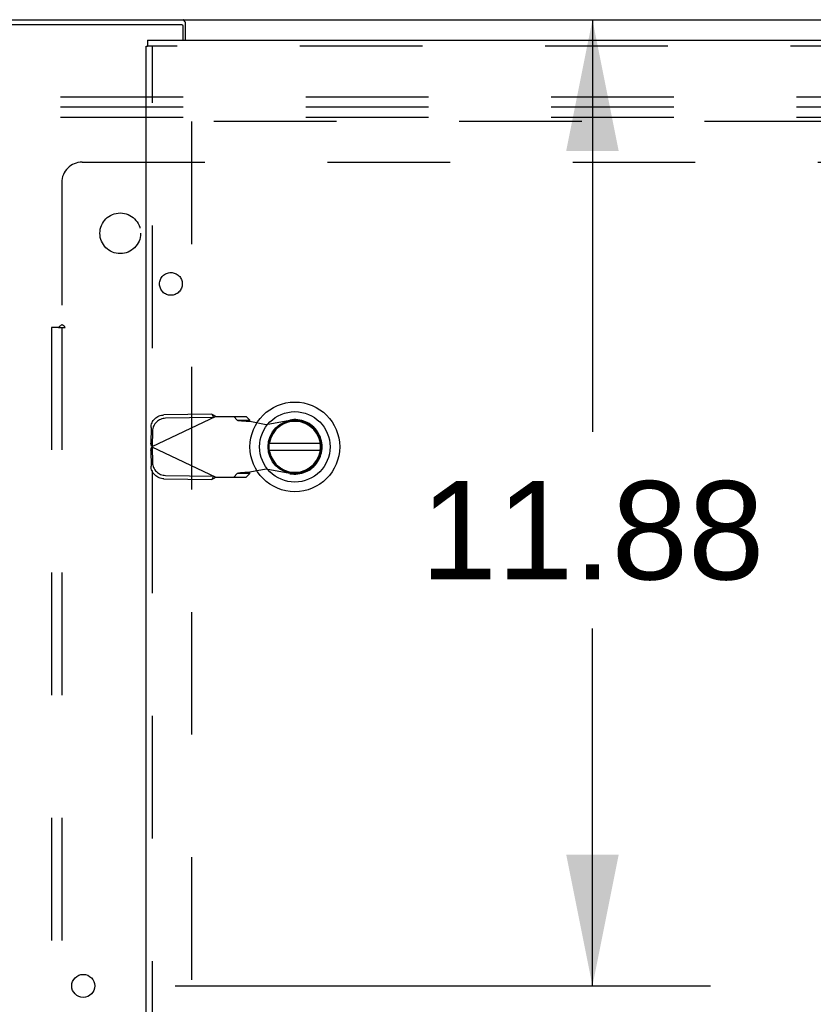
# Model space of a CAD drawing. Header units: inches. Extents: x 0 to 274, y 0 to 177.
# Tile 102 of 138: x 116.74 to 126.5, y 113.09 to 125.2. Entities that reach past the tile are written whole.
import ezdxf

# ---------------------------------------------------------------- set-up
doc = ezdxf.new("R2010")
doc.units = ezdxf.units.IN
doc.header["$LTSCALE"] = 15.069778
doc.header["$MEASUREMENT"] = 0
doc.linetypes.add('HIDDEN', pattern=[0.2, 0.1, -0.1])
doc.layers.get('0').update_dxf_attribs({"linetype": 'CONTINUOUS'})
for name, color, linetype in [('DEFAULT_2', 8, 'HIDDEN'), ('DIMENSIONS', 7, 'CONTINUOUS'), ('EXD_ENCLOSURE_DOOR_ASSEMBLY', 7, 'CONTINUOUS'), ('SUBPANEL', 7, 'CONTINUOUS')]:
    doc.layers.add(name, color=color, linetype=linetype)
doc.styles.get("Standard").update_dxf_attribs({"font": 'arial.ttf'})
doc.dimstyles.new('DIMSTYLE_1', dxfattribs={"dimtxt": 1.208806, "dimasz": 1.611741, "dimexe": 0.09, "dimexo": 0.07, "dimgap": 0.0375, "dimtad": 0, "dimtih": 1, "dimtoh": 1, "dimzin": 4, "dimdsep": 46, "dimtxsty": 'Standard', "dimblk": '_FILLED', "dimblk1": '_FILLED', "dimblk2": '_FILLED', "dimcen": 0.09, "dimadec": 3, "dimazin": 1, "dimtfac": 1, "dimtdec": 3, "dimtofl": 0, "dimtmove": 0, "dimatfit": 3, "dimldrblk": '_FILLED', "dimfxl": 0, "dimtolj": 1, "dimtzin": 4, "dimarcsym": 0})

# ---------------------------------------------------------------- blocks, each defined once
blk = doc.blocks.new('_FILLED')
at = {"color": 0, "linetype": 'ByBlock'}
blk.add_solid([(0, 0), (-1, 0.2), (-1, -0.2)], dxfattribs=at)
blk = doc.blocks.new('*D3')
at = {"layer": 'DIMENSIONS', "color": 2, "linetype": 'Continuous'}
for p, q in [((117.129, 125.196), (125.232, 125.196)), ((123.782, 125.196), (123.782, 120.13)), ((123.782, 113.321), (123.782, 117.712)), ((118.653, 113.321), (125.232, 113.321))]:
    blk.add_line(p, q, dxfattribs=at)
at = {"layer": 'DIMENSIONS', "color": 2, "linetype": 'Continuous', "xscale": 1.6117409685, "yscale": 1.6117409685, "zscale": 1.6117409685}
for p, rotation in [((123.782, 125.196), 90), ((123.782, 113.321), 270)]:
    blk.add_blockref('_FILLED', p, dxfattribs=dict(at, rotation=rotation))
at = {"layer": 'DIMENSIONS', "color": 2, "linetype": 'Continuous', "insert": (123.782, 119.525), "char_height": 1.2088, "width": 4.22408, "attachment_point": 2, "line_spacing_factor": 0.9}
blk.add_mtext('11.88', dxfattribs=at)

msp = doc.modelspace()

# ---------------------------------------------------------------- linework, layer by layer
at = {"color": 3, "linetype": 'Continuous'}
for p, q in [((118.738, 125.133), (116.105, 125.133)), ((116.18, 125.196), (131.03, 125.196)), ((118.78, 124.946), (118.78, 125.164)), ((118.753, 124.946), (118.753, 125.118))]:
    msp.add_line(p, q, dxfattribs=at)
for points in [[(118.771, 125.176), (118.768, 125.18), (118.767, 125.183), (118.766, 125.185), (118.765, 125.187), (118.764, 125.188), (118.762, 125.19), (118.761, 125.192), (118.759, 125.193), (118.758, 125.194), (118.757, 125.195), (118.755, 125.196), (118.754, 125.196), (118.753, 125.196), (118.752, 125.196)], [(118.78, 125.164), (118.778, 125.165), (118.777, 125.167), (118.776, 125.168), (118.775, 125.17), (118.773, 125.172), (118.772, 125.174), (118.771, 125.176)]]:
    msp.add_lwpolyline(points, dxfattribs=at)
msp.add_circle((117.525, 113.321), 0.141, dxfattribs=at)
msp.add_arc((118.738, 125.118), 0.015, 0, 90, dxfattribs=at)
at = {"layer": 'DEFAULT_2', "color": 8, "linetype": 'HIDDEN'}
for p, q in [((130.809, 124.246), (108.809, 124.246)), ((130.809, 124.121), (108.809, 124.121)), ((130.809, 123.996), (108.809, 123.996)), ((129.68, 123.946), (118.78, 123.946)), ((118.855, 123.944), (118.855, 91.948))]:
    msp.add_line(p, q, dxfattribs=at)
at = {"layer": 'EXD_ENCLOSURE_DOOR_ASSEMBLY', "color": 7, "linetype": 'Continuous'}
for p, q in [((118.313, 124.946), (118.313, 124.871)), ((118.3, 124.871), (118.313, 124.871)), ((120.438, 119.986), (119.813, 119.986)), ((119.813, 119.907), (120.438, 119.907))]:
    msp.add_line(p, q, dxfattribs=at)
at = {"layer": 'EXD_ENCLOSURE_DOOR_ASSEMBLY', "color": 3, "linetype": 'Continuous'}
for p, q in [((118.313, 124.946), (130.737, 124.946)), ((118.3, 91.021), (118.3, 124.871))]:
    msp.add_line(p, q, dxfattribs=at)
at = {"layer": 'EXD_ENCLOSURE_DOOR_ASSEMBLY', "color": 8, "linetype": 'HIDDEN'}
for p, q in [((130.737, 124.871), (118.313, 124.871)), ((118.375, 91.021), (118.375, 124.871)), ((119.155, 120.32), (118.368, 119.946)), ((119.107, 120.348), (118.516, 120.338)), ((119.127, 120.307), (118.536, 120.297)), ((119.107, 120.348), (119.127, 120.307)), ((119.155, 120.32), (119.529, 120.32)), ((119.374, 120.32), (119.415, 120.274)), ((119.57, 120.274), (119.529, 120.32)), ((118.358, 120.184), (118.354, 119.991)), ((119.415, 120.274), (119.57, 120.274)), ((119.574, 120.26), (119.771, 120.222)), ((119.771, 120.222), (120.065, 120.276)), ((118.377, 120.142), (118.374, 119.949)), ((118.374, 119.949), (118.354, 119.991)), ((118.361, 119.969), (118.354, 119.991)), ((118.354, 119.902), (118.374, 119.943)), ((118.368, 119.946), (118.361, 119.969)), ((118.361, 119.924), (118.368, 119.946)), ((118.368, 119.946), (119.155, 119.572)), ((118.374, 119.943), (118.377, 119.75)), ((118.354, 119.902), (118.361, 119.924)), ((118.354, 119.902), (118.358, 119.709)), ((118.536, 119.596), (119.127, 119.586)), ((119.127, 119.586), (119.107, 119.544)), ((119.155, 119.572), (119.529, 119.572)), ((119.415, 119.618), (119.374, 119.572)), ((119.57, 119.618), (119.415, 119.618)), ((119.529, 119.572), (119.57, 119.618)), ((119.771, 119.671), (119.574, 119.633)), ((120.065, 119.617), (119.771, 119.671)), ((118.516, 119.554), (119.107, 119.544))]:
    msp.add_line(p, q, dxfattribs=at)
for points in [[(118.358, 120.184), (118.359, 120.199), (118.361, 120.214), (118.365, 120.228), (118.37, 120.242), (118.377, 120.256), (118.385, 120.269), (118.395, 120.281), (118.405, 120.292), (118.417, 120.302), (118.429, 120.311), (118.442, 120.319), (118.456, 120.326), (118.471, 120.331), (118.486, 120.335), (118.501, 120.337), (118.516, 120.338)], [(118.536, 120.297), (118.521, 120.296), (118.506, 120.293), (118.491, 120.289), (118.476, 120.284), (118.462, 120.278), (118.449, 120.27), (118.436, 120.261), (118.425, 120.25), (118.414, 120.239), (118.405, 120.227), (118.397, 120.214), (118.39, 120.201), (118.385, 120.187), (118.381, 120.172), (118.378, 120.157), (118.377, 120.142)], [(119.107, 120.348), (119.115, 120.344), (119.123, 120.339), (119.131, 120.335)], [(119.131, 120.335), (119.147, 120.325), (119.155, 120.32)], [(119.415, 120.274), (119.419, 120.273), (119.424, 120.272), (119.431, 120.271), (119.439, 120.27), (119.448, 120.269), (119.459, 120.268), (119.47, 120.267), (119.483, 120.266), (119.497, 120.265), (119.511, 120.264), (119.527, 120.263), (119.542, 120.262), (119.574, 120.26)], [(119.574, 120.26), (119.573, 120.262), (119.572, 120.265), (119.572, 120.267), (119.571, 120.269), (119.571, 120.272), (119.57, 120.274)], [(118.516, 119.554), (118.501, 119.555), (118.486, 119.558), (118.471, 119.562), (118.456, 119.567), (118.442, 119.573), (118.429, 119.581), (118.417, 119.59), (118.405, 119.601), (118.395, 119.612), (118.385, 119.624), (118.377, 119.637), (118.37, 119.65), (118.365, 119.664), (118.361, 119.679), (118.359, 119.694), (118.358, 119.709)], [(118.377, 119.75), (118.378, 119.735), (118.381, 119.721), (118.385, 119.706), (118.39, 119.692), (118.397, 119.678), (118.405, 119.665), (118.414, 119.653), (118.425, 119.642), (118.436, 119.632), (118.449, 119.623), (118.462, 119.615), (118.476, 119.608), (118.491, 119.603), (118.506, 119.599), (118.521, 119.597), (118.536, 119.596)], [(119.155, 119.572), (119.139, 119.563), (119.131, 119.558), (119.123, 119.553), (119.115, 119.549), (119.107, 119.544)], [(119.527, 119.63), (119.511, 119.629), (119.497, 119.628), (119.483, 119.627), (119.47, 119.626), (119.459, 119.625), (119.448, 119.624), (119.439, 119.622), (119.431, 119.621), (119.424, 119.62), (119.419, 119.619), (119.415, 119.618)], [(119.574, 119.633), (119.558, 119.632), (119.527, 119.63)], [(119.57, 119.618), (119.571, 119.621), (119.571, 119.623), (119.572, 119.626), (119.572, 119.628), (119.573, 119.63), (119.574, 119.633)]]:
    msp.add_lwpolyline(points, dxfattribs=at)
at = {"layer": 'EXD_ENCLOSURE_DOOR_ASSEMBLY', "color": 7, "linetype": 'Continuous'}
for radius in [0.551, 0.433, 0.329, 0.317]:
    msp.add_circle((120.125, 119.946), radius, dxfattribs=at)
msp.add_arc((120.125, 119.946), 0.315, 190.0787, 169.9213, dxfattribs=at)
at = {"layer": 'EXD_ENCLOSURE_DOOR_ASSEMBLY', "color": 8, "linetype": 'HIDDEN'}
msp.add_arc((120.125, 119.946), 0.335, 259.673, 100.327, dxfattribs=at)
at = {"layer": 'SUBPANEL', "color": 8, "linetype": 'HIDDEN'}
for p, q in [((117.511, 123.446), (129.699, 123.446)), ((117.261, 123.196), (117.261, 121.45)), ((117.222, 121.415), (117.136, 121.415)), ((117.136, 121.415), (117.136, 94.477)), ((117.222, 121.415), (117.301, 121.415)), ((117.261, 121.415), (117.261, 94.477))]:
    msp.add_line(p, q, dxfattribs=at)
for points in [[(117.222, 121.415), (117.227, 121.419), (117.232, 121.423), (117.235, 121.426), (117.239, 121.429), (117.242, 121.432), (117.248, 121.438)], [(117.248, 121.438), (117.252, 121.442), (117.256, 121.446), (117.261, 121.45)], [(117.301, 121.415), (117.299, 121.42), (117.296, 121.424), (117.293, 121.428), (117.289, 121.431), (117.285, 121.434), (117.281, 121.437), (117.276, 121.44), (117.271, 121.443), (117.266, 121.446), (117.261, 121.45)]]:
    msp.add_lwpolyline(points, dxfattribs=at)
for centre, radius in [((117.98, 122.571), 0.25), ((118.602, 121.949), 0.14)]:
    msp.add_circle(centre, radius, dxfattribs=at)
msp.add_arc((117.511, 123.196), 0.25, 90, 180, dxfattribs=at)

# ---------------------------------------------------------------- dimensions: what is measured, and where the dimension line sits
at = {"layer": 'DIMENSIONS', "color": 2, "linetype": 'Continuous'}
dim = msp.add_linear_dim(base=(123.781855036, 113.321256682), p1=(117.058898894, 125.196256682), p2=(118.582898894, 113.321256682), angle=270, dimstyle='DIMSTYLE_1', dxfattribs=at)
dim.commit()
dim.dimension.update_dxf_attribs({"geometry": '*D3', "text_midpoint": (123.830970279, 118.914347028), "dimtype": 160})

doc.saveas('drawing.dxf')
